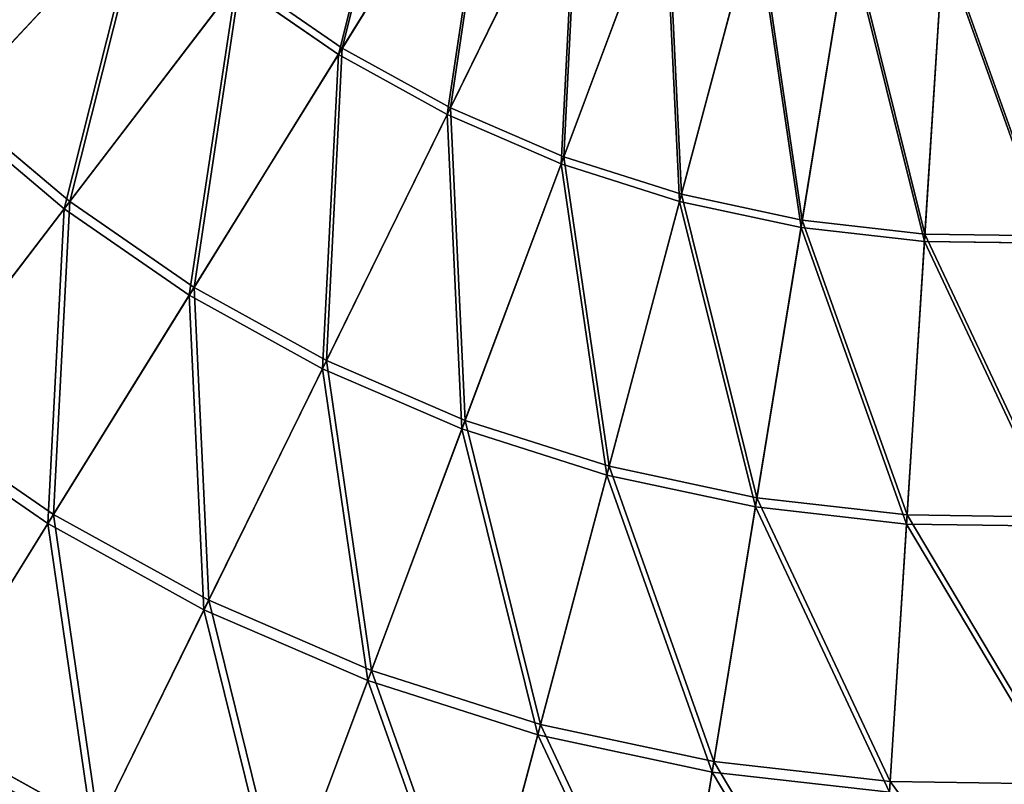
# Model space of a CAD drawing. Extents: x 0 to 923, y 0 to 335.
# Tile 112 of 164: x 705 to 755, y 74 to 113. Entities that reach past the tile are written whole.
import ezdxf

# ---------------------------------------------------------------- set-up
doc = ezdxf.new("R2010")
doc.units = 0
doc.layers.get('0').update_dxf_attribs({"color": 13, "linetype": 'CONTINUOUS'})

# ---------------------------------------------------------------- blocks, each defined once
blk = doc.blocks.new('GROUP_4')
for p, q in [((133.107, 112.02, 151.515), (141.095, 124.919, 156.937)), ((140.942, 124.672, 157.895), (132.906, 111.695, 152.44)), ((138.7, 108.926, 151.515), (145.385, 122.545, 156.937)), ((138.532, 108.582, 152.44), (145.257, 122.285, 157.895)), ((149.786, 120.332, 157.895), (144.436, 106.036, 152.44)), ((144.57, 106.394, 151.515), (149.888, 120.604, 156.937)), ((113.025, 109.124, 144.634), (122.962, 119.775, 151.515)), ((122.701, 119.495, 152.44), (112.703, 108.779, 145.517)), ((150.561, 104.08, 152.44), (154.484, 118.832, 157.895)), ((150.66, 104.45, 151.515), (154.559, 119.113, 156.937)), ((156.849, 102.735, 152.44), (159.307, 117.8, 157.895)), ((156.91, 103.113, 151.515), (159.354, 118.086, 156.937)), ((163.238, 102.012, 152.44), (164.207, 117.245, 157.895)), ((163.262, 102.394, 151.515), (164.226, 117.535, 156.937)), ((118.712, 103.7, 145.517), (127.612, 115.344, 152.44)), ((118.999, 104.075, 144.634), (127.844, 115.648, 151.515)), ((132.906, 111.695, 152.44), (127.612, 115.344, 152.44)), ((127.844, 115.648, 151.515), (133.107, 112.02, 151.515)), ((132.906, 111.695, 152.44), (125.19, 99.235, 145.517)), ((125.438, 99.636, 144.634), (133.107, 112.02, 151.515)), ((138.532, 108.582, 152.44), (132.906, 111.695, 152.44)), ((133.107, 112.02, 151.515), (138.7, 108.926, 151.515)), ((113.025, 109.124, 144.634), (118.999, 104.075, 144.634)), ((118.712, 103.7, 145.517), (112.703, 108.779, 145.517)), ((132.075, 95.426, 145.517), (138.532, 108.582, 152.44)), ((132.283, 95.849, 144.634), (138.7, 108.926, 151.515)), ((144.436, 106.036, 152.44), (138.532, 108.582, 152.44)), ((138.7, 108.926, 151.515), (144.57, 106.394, 151.515)), ((144.436, 106.036, 152.44), (139.299, 92.31, 145.517)), ((139.465, 92.752, 144.634), (144.57, 106.394, 151.515)), ((150.561, 104.08, 152.44), (144.436, 106.036, 152.44)), ((144.57, 106.394, 151.515), (150.66, 104.45, 151.515)), ((110.606, 93.094, 136.359), (118.999, 104.075, 144.634)), ((118.999, 104.075, 144.634), (125.438, 99.636, 144.634)), ((146.795, 89.917, 145.517), (150.561, 104.08, 152.44)), ((146.916, 90.373, 144.634), (150.66, 104.45, 151.515)), ((156.849, 102.735, 152.44), (150.561, 104.08, 152.44)), ((150.66, 104.45, 151.515), (156.91, 103.113, 151.515)), ((110.268, 92.653, 137.192), (118.712, 103.7, 145.517)), ((125.19, 99.235, 145.517), (118.712, 103.7, 145.517)), ((154.565, 88.736, 144.634), (156.91, 103.113, 151.515)), ((156.91, 103.113, 151.515), (163.262, 102.394, 151.515)), ((154.489, 88.271, 145.517), (156.849, 102.735, 152.44)), ((163.238, 102.012, 152.44), (156.849, 102.735, 152.44)), ((162.307, 87.386, 145.517), (163.238, 102.012, 152.44)), ((162.337, 87.857, 144.634), (163.262, 102.394, 151.515)), ((169.667, 101.919, 152.44), (163.238, 102.012, 152.44)), ((163.262, 102.394, 151.515), (169.654, 102.302, 151.515)), ((118.162, 87.885, 136.359), (125.438, 99.636, 144.634)), ((125.438, 99.636, 144.634), (132.283, 95.849, 144.634)), ((125.19, 99.235, 145.517), (117.869, 87.413, 137.192)), ((132.075, 95.426, 145.517), (125.19, 99.235, 145.517)), ((126.193, 83.442, 136.359), (132.283, 95.849, 144.634)), ((132.283, 95.849, 144.634), (139.465, 92.752, 144.634)), ((125.948, 82.943, 137.192), (132.075, 95.426, 145.517)), ((139.299, 92.31, 145.517), (132.075, 95.426, 145.517)), ((110.606, 93.094, 136.359), (118.162, 87.885, 136.359)), ((134.621, 79.807, 136.359), (139.465, 92.752, 144.634)), ((139.465, 92.752, 144.634), (146.916, 90.373, 144.634)), ((117.869, 87.413, 137.192), (110.268, 92.653, 137.192)), ((139.299, 92.31, 145.517), (134.426, 79.287, 137.192)), ((146.795, 89.917, 145.517), (139.299, 92.31, 145.517)), ((143.364, 77.016, 136.359), (146.916, 90.373, 144.634)), ((146.916, 90.373, 144.634), (154.565, 88.736, 144.634)), ((143.221, 76.479, 137.192), (146.795, 89.917, 145.517)), ((154.489, 88.271, 145.517), (146.795, 89.917, 145.517)), ((152.339, 75.096, 136.359), (154.565, 88.736, 144.634)), ((154.565, 88.736, 144.634), (162.337, 87.857, 144.634)), ((152.249, 74.547, 137.192), (154.489, 88.271, 145.517)), ((162.307, 87.386, 145.517), (154.489, 88.271, 145.517)), ((111.348, 76.882, 126.772), (118.162, 87.885, 136.359)), ((118.162, 87.885, 136.359), (126.193, 83.442, 136.359)), ((161.459, 74.064, 136.359), (162.337, 87.857, 144.634)), ((162.337, 87.857, 144.634), (170.158, 87.744, 144.634)), ((117.869, 87.413, 137.192), (111.014, 76.342, 127.547)), ((125.948, 82.943, 137.192), (117.869, 87.413, 137.192)), ((161.424, 73.509, 137.192), (162.307, 87.386, 145.517)), ((170.174, 87.272, 145.517), (162.307, 87.386, 145.517)), ((120.491, 71.824, 126.772), (126.193, 83.442, 136.359)), ((126.193, 83.442, 136.359), (134.621, 79.807, 136.359)), ((120.211, 71.254, 127.547), (125.948, 82.943, 137.192)), ((134.426, 79.287, 137.192), (125.948, 82.943, 137.192)), ((130.085, 67.686, 126.772), (134.621, 79.807, 136.359)), ((134.621, 79.807, 136.359), (143.364, 77.016, 136.359)), ((134.426, 79.287, 137.192), (129.862, 67.091, 127.547)), ((143.221, 76.479, 137.192), (134.426, 79.287, 137.192)), ((140.038, 64.509, 126.772), (143.364, 77.016, 136.359)), ((143.364, 77.016, 136.359), (152.339, 75.096, 136.359)), ((111.348, 76.882, 126.772), (120.491, 71.824, 126.772)), ((139.875, 63.895, 127.547), (143.221, 76.479, 137.192)), ((152.249, 74.547, 137.192), (143.221, 76.479, 137.192)), ((150.255, 62.322, 126.772), (152.339, 75.096, 136.359)), ((152.339, 75.096, 136.359), (161.459, 74.064, 136.359)), ((150.153, 61.695, 127.547), (152.249, 74.547, 137.192)), ((161.424, 73.509, 137.192), (152.249, 74.547, 137.192)), ((160.637, 61.148, 126.772), (161.459, 74.064, 136.359)), ((161.459, 74.064, 136.359), (170.636, 73.931, 136.359))]:
    blk.add_line(p, q)
mesh = blk.add_polyface()
corners = [(132.906, 111.695, 152.44), (136.881, 127.472, 157.895), (127.612, 115.344, 152.44), (140.942, 124.672, 157.895)]
mesh.append_faces([[corners[k] for k in face] for face in [(0, 1, 2), (1, 0, 3)]], dxfattribs={"vtx0": -1})
mesh = blk.add_polyface()
corners = [(137.057, 127.702, 156.937), (133.107, 112.02, 151.515), (127.844, 115.648, 151.515), (141.095, 124.919, 156.937)]
mesh.append_faces([[corners[k] for k in face] for face in [(0, 1, 2), (1, 0, 3)]], dxfattribs={"vtx0": -1})
mesh = blk.add_polyface()
corners = [(141.095, 124.919, 156.937), (138.7, 108.926, 151.515), (133.107, 112.02, 151.515), (145.385, 122.545, 156.937)]
mesh.append_faces([[corners[k] for k in face] for face in [(0, 1, 2), (1, 0, 3)]], dxfattribs={"vtx0": -1})
mesh = blk.add_polyface()
corners = [(118.508, 124.36, 151.515), (113.025, 109.124, 144.634), (107.575, 114.735, 144.634), (122.962, 119.775, 151.515)]
mesh.append_faces([[corners[k] for k in face] for face in [(0, 1, 2), (1, 0, 3)]], dxfattribs={"vtx0": -1})
mesh = blk.add_polyface()
corners = [(138.532, 108.582, 152.44), (140.942, 124.672, 157.895), (132.906, 111.695, 152.44), (145.257, 122.285, 157.895)]
mesh.append_faces([[corners[k] for k in face] for face in [(0, 1, 2), (1, 0, 3)]], dxfattribs={"vtx0": -1})
mesh = blk.add_polyface()
corners = [(112.703, 108.779, 145.517), (118.221, 124.107, 152.44), (107.221, 114.423, 145.517), (122.701, 119.495, 152.44)]
mesh.append_faces([[corners[k] for k in face] for face in [(0, 1, 2), (1, 0, 3)]], dxfattribs={"vtx0": -1})
mesh = blk.add_polyface()
corners = [(145.385, 122.545, 156.937), (144.57, 106.394, 151.515), (138.7, 108.926, 151.515), (149.888, 120.604, 156.937)]
mesh.append_faces([[corners[k] for k in face] for face in [(0, 1, 2), (1, 0, 3)]], dxfattribs={"vtx0": -1})
mesh = blk.add_polyface()
corners = [(144.436, 106.036, 152.44), (145.257, 122.285, 157.895), (138.532, 108.582, 152.44), (149.786, 120.332, 157.895)]
mesh.append_faces([[corners[k] for k in face] for face in [(0, 1, 2), (1, 0, 3)]], dxfattribs={"vtx0": -1})
mesh = blk.add_polyface()
corners = [(150.561, 104.08, 152.44), (149.786, 120.332, 157.895), (144.436, 106.036, 152.44), (154.484, 118.832, 157.895)]
mesh.append_faces([[corners[k] for k in face] for face in [(0, 1, 2), (1, 0, 3)]], dxfattribs={"vtx0": -1})
mesh = blk.add_polyface()
corners = [(149.888, 120.604, 156.937), (150.66, 104.45, 151.515), (144.57, 106.394, 151.515), (154.559, 119.113, 156.937)]
mesh.append_faces([[corners[k] for k in face] for face in [(0, 1, 2), (1, 0, 3)]], dxfattribs={"vtx0": -1})
mesh = blk.add_polyface()
corners = [(122.962, 119.775, 151.515), (118.999, 104.075, 144.634), (113.025, 109.124, 144.634), (127.844, 115.648, 151.515)]
mesh.append_faces([[corners[k] for k in face] for face in [(0, 1, 2), (1, 0, 3)]], dxfattribs={"vtx0": -1})
mesh = blk.add_polyface()
corners = [(118.712, 103.7, 145.517), (122.701, 119.495, 152.44), (112.703, 108.779, 145.517), (127.612, 115.344, 152.44)]
mesh.append_faces([[corners[k] for k in face] for face in [(0, 1, 2), (1, 0, 3)]], dxfattribs={"vtx0": -1})
mesh = blk.add_polyface()
corners = [(156.849, 102.735, 152.44), (154.484, 118.832, 157.895), (150.561, 104.08, 152.44), (159.307, 117.8, 157.895)]
mesh.append_faces([[corners[k] for k in face] for face in [(0, 1, 2), (1, 0, 3)]], dxfattribs={"vtx0": -1})
mesh = blk.add_polyface()
corners = [(154.559, 119.113, 156.937), (156.91, 103.113, 151.515), (150.66, 104.45, 151.515), (159.354, 118.086, 156.937)]
mesh.append_faces([[corners[k] for k in face] for face in [(0, 1, 2), (1, 0, 3)]], dxfattribs={"vtx0": -1})
mesh = blk.add_polyface()
corners = [(163.238, 102.012, 152.44), (159.307, 117.8, 157.895), (156.849, 102.735, 152.44), (164.207, 117.245, 157.895)]
mesh.append_faces([[corners[k] for k in face] for face in [(0, 1, 2), (1, 0, 3)]], dxfattribs={"vtx0": -1})
mesh = blk.add_polyface()
corners = [(159.354, 118.086, 156.937), (163.262, 102.394, 151.515), (156.91, 103.113, 151.515), (164.226, 117.535, 156.937)]
mesh.append_faces([[corners[k] for k in face] for face in [(0, 1, 2), (1, 0, 3)]], dxfattribs={"vtx0": -1})
mesh = blk.add_polyface()
corners = [(169.667, 101.919, 152.44), (164.207, 117.245, 157.895), (163.238, 102.012, 152.44), (169.139, 117.174, 157.895)]
mesh.append_faces([[corners[k] for k in face] for face in [(0, 1, 2), (1, 0, 3)]], dxfattribs={"vtx0": -1})
mesh = blk.add_polyface()
corners = [(164.226, 117.535, 156.937), (169.654, 102.302, 151.515), (163.262, 102.394, 151.515), (169.129, 117.464, 156.937)]
mesh.append_faces([[corners[k] for k in face] for face in [(0, 1, 2), (1, 0, 3)]], dxfattribs={"vtx0": -1})
mesh = blk.add_polyface()
corners = [(125.19, 99.235, 145.517), (127.612, 115.344, 152.44), (118.712, 103.7, 145.517), (132.906, 111.695, 152.44)]
mesh.append_faces([[corners[k] for k in face] for face in [(0, 1, 2), (1, 0, 3)]], dxfattribs={"vtx0": -1})
mesh = blk.add_polyface()
corners = [(127.844, 115.648, 151.515), (125.438, 99.636, 144.634), (118.999, 104.075, 144.634), (133.107, 112.02, 151.515)]
mesh.append_faces([[corners[k] for k in face] for face in [(0, 1, 2), (1, 0, 3)]], dxfattribs={"vtx0": -1})
mesh = blk.add_polyface()
corners = [(132.075, 95.426, 145.517), (132.906, 111.695, 152.44), (125.19, 99.235, 145.517), (138.532, 108.582, 152.44)]
mesh.append_faces([[corners[k] for k in face] for face in [(0, 1, 2), (1, 0, 3)]], dxfattribs={"vtx0": -1})
mesh = blk.add_polyface()
corners = [(133.107, 112.02, 151.515), (132.283, 95.849, 144.634), (125.438, 99.636, 144.634), (138.7, 108.926, 151.515)]
mesh.append_faces([[corners[k] for k in face] for face in [(0, 1, 2), (1, 0, 3)]], dxfattribs={"vtx0": -1})
mesh = blk.add_polyface()
corners = [(113.025, 109.124, 144.634), (110.606, 93.094, 136.359), (103.596, 99.019, 136.359), (118.999, 104.075, 144.634)]
mesh.append_faces([[corners[k] for k in face] for face in [(0, 1, 2), (1, 0, 3)]], dxfattribs={"vtx0": -1})
mesh = blk.add_polyface()
corners = [(110.268, 92.653, 137.192), (112.703, 108.779, 145.517), (103.216, 98.612, 137.192), (118.712, 103.7, 145.517)]
mesh.append_faces([[corners[k] for k in face] for face in [(0, 1, 2), (1, 0, 3)]], dxfattribs={"vtx0": -1})
mesh = blk.add_polyface()
corners = [(139.299, 92.31, 145.517), (138.532, 108.582, 152.44), (132.075, 95.426, 145.517), (144.436, 106.036, 152.44)]
mesh.append_faces([[corners[k] for k in face] for face in [(0, 1, 2), (1, 0, 3)]], dxfattribs={"vtx0": -1})
mesh = blk.add_polyface()
corners = [(138.7, 108.926, 151.515), (139.465, 92.752, 144.634), (132.283, 95.849, 144.634), (144.57, 106.394, 151.515)]
mesh.append_faces([[corners[k] for k in face] for face in [(0, 1, 2), (1, 0, 3)]], dxfattribs={"vtx0": -1})
mesh = blk.add_polyface()
corners = [(146.795, 89.917, 145.517), (144.436, 106.036, 152.44), (139.299, 92.31, 145.517), (150.561, 104.08, 152.44)]
mesh.append_faces([[corners[k] for k in face] for face in [(0, 1, 2), (1, 0, 3)]], dxfattribs={"vtx0": -1})
mesh = blk.add_polyface()
corners = [(144.57, 106.394, 151.515), (146.916, 90.373, 144.634), (139.465, 92.752, 144.634), (150.66, 104.45, 151.515)]
mesh.append_faces([[corners[k] for k in face] for face in [(0, 1, 2), (1, 0, 3)]], dxfattribs={"vtx0": -1})
mesh = blk.add_polyface()
corners = [(118.999, 104.075, 144.634), (118.162, 87.885, 136.359), (110.606, 93.094, 136.359), (125.438, 99.636, 144.634)]
mesh.append_faces([[corners[k] for k in face] for face in [(0, 1, 2), (1, 0, 3)]], dxfattribs={"vtx0": -1})
mesh = blk.add_polyface()
corners = [(154.489, 88.271, 145.517), (150.561, 104.08, 152.44), (146.795, 89.917, 145.517), (156.849, 102.735, 152.44)]
mesh.append_faces([[corners[k] for k in face] for face in [(0, 1, 2), (1, 0, 3)]], dxfattribs={"vtx0": -1})
mesh = blk.add_polyface()
corners = [(150.66, 104.45, 151.515), (154.565, 88.736, 144.634), (146.916, 90.373, 144.634), (156.91, 103.113, 151.515)]
mesh.append_faces([[corners[k] for k in face] for face in [(0, 1, 2), (1, 0, 3)]], dxfattribs={"vtx0": -1})
mesh = blk.add_polyface()
corners = [(117.869, 87.413, 137.192), (118.712, 103.7, 145.517), (110.268, 92.653, 137.192), (125.19, 99.235, 145.517)]
mesh.append_faces([[corners[k] for k in face] for face in [(0, 1, 2), (1, 0, 3)]], dxfattribs={"vtx0": -1})
mesh = blk.add_polyface()
corners = [(156.91, 103.113, 151.515), (162.337, 87.857, 144.634), (154.565, 88.736, 144.634), (163.262, 102.394, 151.515)]
mesh.append_faces([[corners[k] for k in face] for face in [(0, 1, 2), (1, 0, 3)]], dxfattribs={"vtx0": -1})
mesh = blk.add_polyface()
corners = [(162.307, 87.386, 145.517), (156.849, 102.735, 152.44), (154.489, 88.271, 145.517), (163.238, 102.012, 152.44)]
mesh.append_faces([[corners[k] for k in face] for face in [(0, 1, 2), (1, 0, 3)]], dxfattribs={"vtx0": -1})
mesh = blk.add_polyface()
corners = [(170.174, 87.272, 145.517), (163.238, 102.012, 152.44), (162.307, 87.386, 145.517), (169.667, 101.919, 152.44)]
mesh.append_faces([[corners[k] for k in face] for face in [(0, 1, 2), (1, 0, 3)]], dxfattribs={"vtx0": -1})
mesh = blk.add_polyface()
corners = [(163.262, 102.394, 151.515), (170.158, 87.744, 144.634), (162.337, 87.857, 144.634), (169.654, 102.302, 151.515)]
mesh.append_faces([[corners[k] for k in face] for face in [(0, 1, 2), (1, 0, 3)]], dxfattribs={"vtx0": -1})
mesh = blk.add_polyface()
corners = [(125.438, 99.636, 144.634), (126.193, 83.442, 136.359), (118.162, 87.885, 136.359), (132.283, 95.849, 144.634)]
mesh.append_faces([[corners[k] for k in face] for face in [(0, 1, 2), (1, 0, 3)]], dxfattribs={"vtx0": -1})
mesh = blk.add_polyface()
corners = [(125.948, 82.943, 137.192), (125.19, 99.235, 145.517), (117.869, 87.413, 137.192), (132.075, 95.426, 145.517)]
mesh.append_faces([[corners[k] for k in face] for face in [(0, 1, 2), (1, 0, 3)]], dxfattribs={"vtx0": -1})
mesh = blk.add_polyface()
corners = [(132.283, 95.849, 144.634), (134.621, 79.807, 136.359), (126.193, 83.442, 136.359), (139.465, 92.752, 144.634)]
mesh.append_faces([[corners[k] for k in face] for face in [(0, 1, 2), (1, 0, 3)]], dxfattribs={"vtx0": -1})
mesh = blk.add_polyface()
corners = [(134.426, 79.287, 137.192), (132.075, 95.426, 145.517), (125.948, 82.943, 137.192), (139.299, 92.31, 145.517)]
mesh.append_faces([[corners[k] for k in face] for face in [(0, 1, 2), (1, 0, 3)]], dxfattribs={"vtx0": -1})
mesh = blk.add_polyface()
corners = [(110.606, 93.094, 136.359), (111.348, 76.882, 126.772), (102.746, 82.812, 126.772), (118.162, 87.885, 136.359)]
mesh.append_faces([[corners[k] for k in face] for face in [(0, 1, 2), (1, 0, 3)]], dxfattribs={"vtx0": -1})
mesh = blk.add_polyface()
corners = [(139.465, 92.752, 144.634), (143.364, 77.016, 136.359), (134.621, 79.807, 136.359), (146.916, 90.373, 144.634)]
mesh.append_faces([[corners[k] for k in face] for face in [(0, 1, 2), (1, 0, 3)]], dxfattribs={"vtx0": -1})
mesh = blk.add_polyface()
corners = [(111.014, 76.342, 127.547), (110.268, 92.653, 137.192), (102.36, 82.307, 127.547), (117.869, 87.413, 137.192)]
mesh.append_faces([[corners[k] for k in face] for face in [(0, 1, 2), (1, 0, 3)]], dxfattribs={"vtx0": -1})
mesh = blk.add_polyface()
corners = [(143.221, 76.479, 137.192), (139.299, 92.31, 145.517), (134.426, 79.287, 137.192), (146.795, 89.917, 145.517)]
mesh.append_faces([[corners[k] for k in face] for face in [(0, 1, 2), (1, 0, 3)]], dxfattribs={"vtx0": -1})
mesh = blk.add_polyface()
corners = [(146.916, 90.373, 144.634), (152.339, 75.096, 136.359), (143.364, 77.016, 136.359), (154.565, 88.736, 144.634)]
mesh.append_faces([[corners[k] for k in face] for face in [(0, 1, 2), (1, 0, 3)]], dxfattribs={"vtx0": -1})
mesh = blk.add_polyface()
corners = [(152.249, 74.547, 137.192), (146.795, 89.917, 145.517), (143.221, 76.479, 137.192), (154.489, 88.271, 145.517)]
mesh.append_faces([[corners[k] for k in face] for face in [(0, 1, 2), (1, 0, 3)]], dxfattribs={"vtx0": -1})
mesh = blk.add_polyface()
corners = [(154.565, 88.736, 144.634), (161.459, 74.064, 136.359), (152.339, 75.096, 136.359), (162.337, 87.857, 144.634)]
mesh.append_faces([[corners[k] for k in face] for face in [(0, 1, 2), (1, 0, 3)]], dxfattribs={"vtx0": -1})
mesh = blk.add_polyface()
corners = [(161.424, 73.509, 137.192), (154.489, 88.271, 145.517), (152.249, 74.547, 137.192), (162.307, 87.386, 145.517)]
mesh.append_faces([[corners[k] for k in face] for face in [(0, 1, 2), (1, 0, 3)]], dxfattribs={"vtx0": -1})
mesh = blk.add_polyface()
corners = [(118.162, 87.885, 136.359), (120.491, 71.824, 126.772), (111.348, 76.882, 126.772), (126.193, 83.442, 136.359)]
mesh.append_faces([[corners[k] for k in face] for face in [(0, 1, 2), (1, 0, 3)]], dxfattribs={"vtx0": -1})
mesh = blk.add_polyface()
corners = [(162.337, 87.857, 144.634), (170.636, 73.931, 136.359), (161.459, 74.064, 136.359), (170.158, 87.744, 144.634)]
mesh.append_faces([[corners[k] for k in face] for face in [(0, 1, 2), (1, 0, 3)]], dxfattribs={"vtx0": -1})
mesh = blk.add_polyface()
corners = [(120.211, 71.254, 127.547), (117.869, 87.413, 137.192), (111.014, 76.342, 127.547), (125.948, 82.943, 137.192)]
mesh.append_faces([[corners[k] for k in face] for face in [(0, 1, 2), (1, 0, 3)]], dxfattribs={"vtx0": -1})
mesh = blk.add_polyface()
corners = [(170.655, 73.375, 137.192), (162.307, 87.386, 145.517), (161.424, 73.509, 137.192), (170.174, 87.272, 145.517)]
mesh.append_faces([[corners[k] for k in face] for face in [(0, 1, 2), (1, 0, 3)]], dxfattribs={"vtx0": -1})
mesh = blk.add_polyface()
corners = [(126.193, 83.442, 136.359), (130.085, 67.686, 126.772), (120.491, 71.824, 126.772), (134.621, 79.807, 136.359)]
mesh.append_faces([[corners[k] for k in face] for face in [(0, 1, 2), (1, 0, 3)]], dxfattribs={"vtx0": -1})
mesh = blk.add_polyface()
corners = [(129.862, 67.091, 127.547), (125.948, 82.943, 137.192), (120.211, 71.254, 127.547), (134.426, 79.287, 137.192)]
mesh.append_faces([[corners[k] for k in face] for face in [(0, 1, 2), (1, 0, 3)]], dxfattribs={"vtx0": -1})
mesh = blk.add_polyface()
corners = [(134.621, 79.807, 136.359), (140.038, 64.509, 126.772), (130.085, 67.686, 126.772), (143.364, 77.016, 136.359)]
mesh.append_faces([[corners[k] for k in face] for face in [(0, 1, 2), (1, 0, 3)]], dxfattribs={"vtx0": -1})
mesh = blk.add_polyface()
corners = [(139.875, 63.895, 127.547), (134.426, 79.287, 137.192), (129.862, 67.091, 127.547), (143.221, 76.479, 137.192)]
mesh.append_faces([[corners[k] for k in face] for face in [(0, 1, 2), (1, 0, 3)]], dxfattribs={"vtx0": -1})
mesh = blk.add_polyface()
corners = [(143.364, 77.016, 136.359), (150.255, 62.322, 126.772), (140.038, 64.509, 126.772), (152.339, 75.096, 136.359)]
mesh.append_faces([[corners[k] for k in face] for face in [(0, 1, 2), (1, 0, 3)]], dxfattribs={"vtx0": -1})
mesh = blk.add_polyface()
corners = [(111.348, 76.882, 126.772), (115.23, 61.106, 115.964), (105.063, 66.731, 115.964), (120.491, 71.824, 126.772)]
mesh.append_faces([[corners[k] for k in face] for face in [(0, 1, 2), (1, 0, 3)]], dxfattribs={"vtx0": -1})
mesh = blk.add_polyface()
corners = [(150.153, 61.695, 127.547), (143.221, 76.479, 137.192), (139.875, 63.895, 127.547), (152.249, 74.547, 137.192)]
mesh.append_faces([[corners[k] for k in face] for face in [(0, 1, 2), (1, 0, 3)]], dxfattribs={"vtx0": -1})
mesh = blk.add_polyface()
corners = [(114.918, 60.47, 116.673), (111.014, 76.342, 127.547), (104.69, 66.129, 116.673), (120.211, 71.254, 127.547)]
mesh.append_faces([[corners[k] for k in face] for face in [(0, 1, 2), (1, 0, 3)]], dxfattribs={"vtx0": -1})
mesh = blk.add_polyface()
corners = [(152.339, 75.096, 136.359), (160.637, 61.148, 126.772), (150.255, 62.322, 126.772), (161.459, 74.064, 136.359)]
mesh.append_faces([[corners[k] for k in face] for face in [(0, 1, 2), (1, 0, 3)]], dxfattribs={"vtx0": -1})
mesh = blk.add_polyface()
corners = [(160.596, 60.514, 127.547), (152.249, 74.547, 137.192), (150.153, 61.695, 127.547), (161.424, 73.509, 137.192)]
mesh.append_faces([[corners[k] for k in face] for face in [(0, 1, 2), (1, 0, 3)]], dxfattribs={"vtx0": -1})
mesh = blk.add_polyface()
corners = [(161.459, 74.064, 136.359), (171.084, 60.996, 126.772), (160.637, 61.148, 126.772), (170.636, 73.931, 136.359)]
mesh.append_faces([[corners[k] for k in face] for face in [(0, 1, 2), (1, 0, 3)]], dxfattribs={"vtx0": -1})
blk = doc.blocks.new('COMPONENT_7')
blk.add_blockref('GROUP_4', (0, 0))
blk = doc.blocks.new('GROUP_7')
blk.add_blockref('COMPONENT_7', (588.13, 0.008, 0.025))

msp = doc.modelspace()

# ---------------------------------------------------------------- block references
msp.add_blockref('GROUP_7', (0, 0))

doc.saveas('drawing.dxf')
